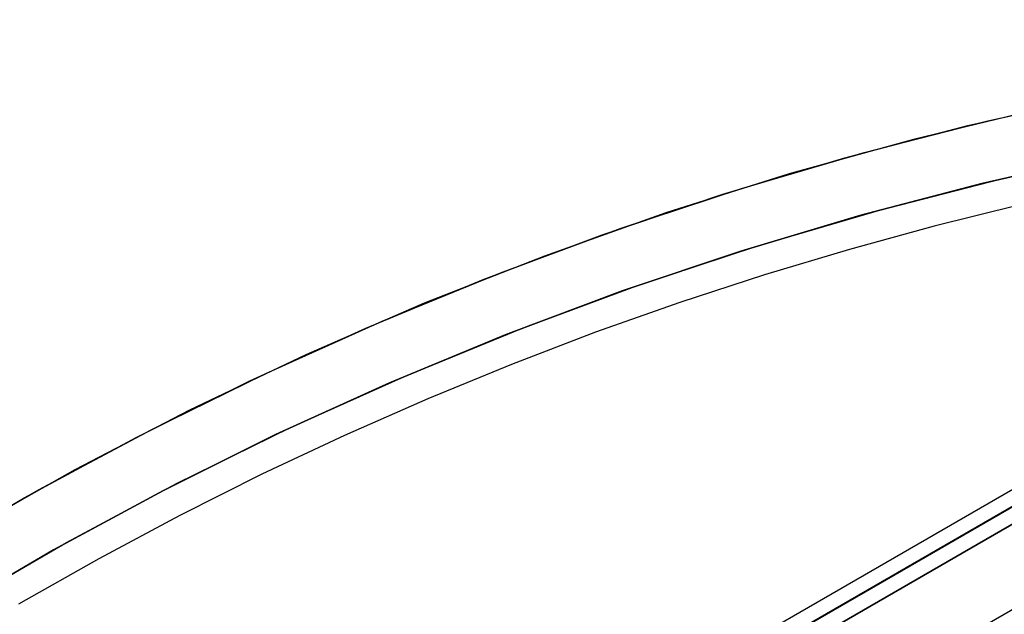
# Model space of a CAD drawing. Header units: millimetres. Extents: x -356 to 356, y -410 to 410.
# Tile 95 of 126: x -30.71 to -14.18, y 52.53 to 62.5. Entities that reach past the tile are written whole.
import ezdxf

# ---------------------------------------------------------------- set-up
doc = ezdxf.new("R2010")
doc.units = ezdxf.units.MM
doc.header["$MEASUREMENT"] = 0
doc.layers.add('1', color=7, linetype='Continuous')

msp = doc.modelspace()

# ---------------------------------------------------------------- linework, layer by layer
at = {"layer": '1', "color": 252}
for points in [[(-32.474, 53.401), (-30.632, 54.479), (-28.754, 55.493), (-26.843, 56.442), (-24.9, 57.326), (-22.928, 58.142), (-20.93, 58.891), (-18.907, 59.572), (-16.862, 60.182), (-14.798, 60.723), (-12.716, 61.193), (-10.619, 61.591), (-8.51, 61.918), (-6.392, 62.172), (-4.265, 62.354), (-2.134, 62.464), (0, 62.5)], [(-32.247, 53.539), (-30.393, 54.613), (-28.502, 55.622), (-26.579, 56.567), (-24.624, 57.445), (-22.64, 58.255), (-20.63, 58.997), (-18.595, 59.67), (-16.538, 60.272), (-14.462, 60.804), (-12.369, 61.264), (-10.262, 61.652), (-8.142, 61.967), (-6.013, 62.21), (-3.877, 62.38), (-1.736, 62.476)], [(3.607, 62.396), (1.444, 62.483), (-0.722, 62.496), (-2.886, 62.433), (-5.048, 62.296), (-7.203, 62.084), (-9.349, 61.797), (-11.484, 61.436), (-13.606, 61.001), (-15.711, 60.493), (-17.797, 59.913), (-19.862, 59.26), (-21.903, 58.536), (-23.918, 57.742), (-25.904, 56.879), (-27.859, 55.948), (-29.78, 54.949), (-31.666, 53.884)], [(0, 61.5), (-2.1, 61.464), (-4.197, 61.357), (-6.289, 61.178), (-8.374, 60.927), (-10.449, 60.606), (-12.513, 60.214), (-14.561, 59.751), (-16.593, 59.219), (-18.605, 58.618), (-20.595, 57.949), (-22.562, 57.212), (-24.502, 56.408), (-26.413, 55.539), (-28.294, 54.605), (-30.142, 53.607), (-31.954, 52.547)], [(-31.954, 52.547), (-30.142, 53.607), (-28.294, 54.605), (-26.413, 55.539), (-24.502, 56.408), (-22.562, 57.212), (-20.595, 57.949), (-18.605, 58.618), (-16.593, 59.219), (-14.561, 59.751), (-12.513, 60.214), (-10.449, 60.606), (-8.374, 60.927), (-6.289, 61.178), (-4.197, 61.357), (-2.1, 61.464), (0, 61.5)], [(-31.747, 52.672), (-29.923, 53.73), (-28.064, 54.724), (-26.172, 55.653), (-24.249, 56.517), (-22.298, 57.315), (-20.321, 58.046), (-18.319, 58.708), (-16.296, 59.302), (-14.254, 59.825), (-12.196, 60.279), (-10.123, 60.661), (-8.038, 60.973), (-5.943, 61.212), (-3.842, 61.38), (-1.736, 61.475)], [(-2.893, 61.057), (-50.957, 33.307)], [(-2.893, 61.057), (-50.957, 33.307)], [(-2.893, 61.057), (-50.957, 33.307)], [(0, 61), (-1.354, 60.985), (-2.719, 60.939), (-4.095, 60.862), (-5.481, 60.753), (-6.875, 60.611), (-8.277, 60.436), (-9.686, 60.226), (-11.1, 59.982), (-12.518, 59.702), (-13.939, 59.386), (-15.362, 59.034), (-16.785, 58.645), (-18.207, 58.22), (-19.627, 57.756), (-21.043, 57.256), (-22.454, 56.717), (-23.858, 56.141), (-25.254, 55.527), (-26.641, 54.875), (-28.017, 54.185), (-29.38, 53.458), (-30.729, 52.694)], [(0, 61), (-1.354, 60.985), (-2.719, 60.939), (-4.095, 60.862), (-5.481, 60.753), (-6.875, 60.611), (-8.277, 60.436), (-9.686, 60.226), (-11.1, 59.982), (-12.518, 59.702), (-13.939, 59.386), (-15.362, 59.034), (-16.785, 58.645), (-18.207, 58.22), (-19.627, 57.756), (-21.043, 57.256), (-22.454, 56.717), (-23.858, 56.141), (-25.254, 55.527), (-26.641, 54.875), (-28.017, 54.185), (-29.38, 53.458), (-30.729, 52.694)], [(-50.832, 33.09), (-2.768, 60.84)], [(-51.062, 32.972), (-2.912, 60.772)], [(-2.643, 60.624), (-50.707, 32.874)], [(-50.707, 32.874), (-2.643, 60.624)], [(-2.643, 60.624), (-50.707, 32.874)], [(-50.312, 31.673), (-2.162, 59.472)], [(-50.312, 31.673), (-2.162, 59.472)]]:
    msp.add_lwpolyline(points, dxfattribs=at)

doc.saveas('drawing.dxf')
